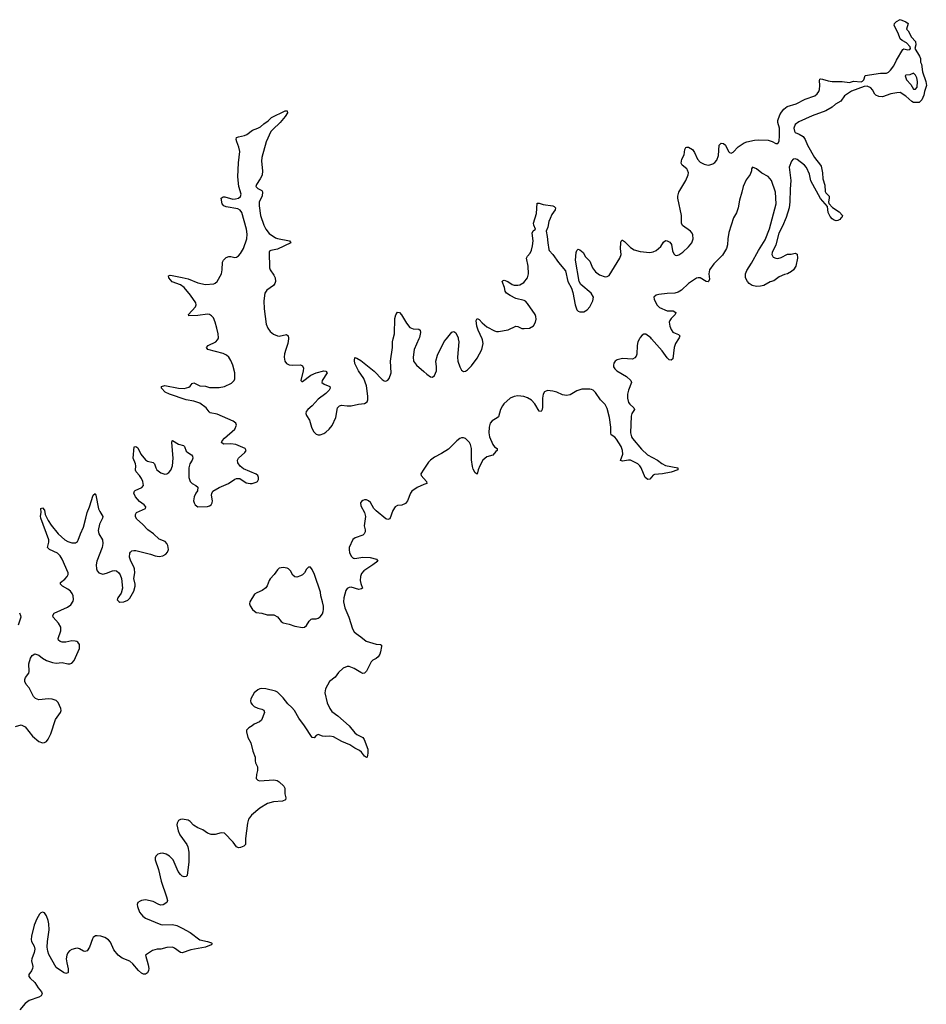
# Model space of a CAD drawing. Header units: inches. Extents: x 1682510 to 1839368, y 640758 to 791543.
# Tile 128 of 186: x 1825833 to 1835181, y 653142 to 663289. Entities that reach past the tile are written whole.
import ezdxf

# ---------------------------------------------------------------- set-up
doc = ezdxf.new("R2010")
doc.units = ezdxf.units.IN
doc.header["$MEASUREMENT"] = 0
for name, color, linetype in [('B8625', 7, 'Continuous'), ('B8626', 7, 'Continuous'), ('B8635', 7, 'Continuous'), ('B8636', 7, 'Continuous')]:
    doc.layers.add(name, color=color, linetype=linetype)

msp = doc.modelspace()

# ---------------------------------------------------------------- linework, layer by layer
at = {"layer": 'B8625', "color": 6, "elevation": 400}
for points in [[(1825790, 656006), (1825850, 656022), (1825890, 656003), (1825964, 655904), (1826030, 655849), (1826070, 655837), (1826090, 655841), (1826109, 655851), (1826126, 655874), (1826155, 655930), (1826204, 656076), (1826255, 656150), (1826260, 656170), (1826258, 656190), (1826230, 656252), (1826210, 656271), (1826190, 656281), (1826168, 656288), (1826130, 656291), (1826030, 656280), (1825995, 656295), (1825975, 656315), (1825930, 656402), (1825899, 656439), (1825888, 656468), (1825886, 656490), (1825892, 656510), (1825926, 656554), (1825930, 656570), (1825927, 656650), (1825944, 656710), (1825962, 656738), (1825990, 656753), (1826030, 656739), (1826069, 656709), (1826110, 656685), (1826170, 656664), (1826210, 656656), (1826270, 656663), (1826330, 656650), (1826350, 656650), (1826370, 656658), (1826394, 656686), (1826450, 656810), (1826450, 656850), (1826434, 656874), (1826421, 656881), (1826405, 656885), (1826370, 656886), (1826310, 656875), (1826270, 656874), (1826250, 656880), (1826233, 656893), (1826229, 656910), (1826256, 656990), (1826257, 657030), (1826233, 657070), (1826178, 657130), (1826175, 657150), (1826190, 657172), (1826326, 657234), (1826361, 657259), (1826384, 657296), (1826387, 657313), (1826385, 657350), (1826376, 657376), (1826359, 657399), (1826330, 657421), (1826275, 657450), (1826255, 657470), (1826253, 657490), (1826298, 657522), (1826323, 657550), (1826332, 657570), (1826332, 657590), (1826271, 657730), (1826250, 657763), (1826222, 657790), (1826141, 657830), (1826120, 657850), (1826135, 657905), (1826135, 657930), (1826050, 658150), (1826048, 658172), (1826054, 658210), (1826050, 658252), (1826070, 658259), (1826090, 658234), (1826097, 658190), (1826126, 658126), (1826158, 658078), (1826230, 657990), (1826300, 657930), (1826330, 657911), (1826370, 657898), (1826410, 657897), (1826428, 657912), (1826436, 657924), (1826459, 657990), (1826490, 658058), (1826517, 658150), (1826528, 658210), (1826554, 658270), (1826590, 658388), (1826610, 658407), (1826618, 658390), (1826647, 658247), (1826659, 658219), (1826692, 658170), (1826688, 658150), (1826655, 658090), (1826643, 658023), (1826650, 657990), (1826687, 657930), (1826691, 657890), (1826684, 657850), (1826628, 657708), (1826621, 657670), (1826624, 657630), (1826633, 657610), (1826650, 657590), (1826690, 657575), (1826730, 657585), (1826790, 657609), (1826810, 657612), (1826830, 657609), (1826856, 657590), (1826869, 657569), (1826884, 657530), (1826894, 657430), (1826880, 657380), (1826845, 657330), (1826838, 657310), (1826854, 657294), (1826867, 657287), (1826908, 657288), (1826950, 657305), (1826970, 657327), (1827010, 657400), (1827025, 657450), (1827025, 657470), (1827011, 657530), (1827020, 657590), (1827016, 657630), (1827011, 657650), (1826978, 657710), (1826967, 657750), (1826970, 657790), (1826977, 657803), (1826990, 657814), (1827010, 657819), (1827030, 657818), (1827182, 657782), (1827230, 657762), (1827270, 657756), (1827310, 657765), (1827340, 657780), (1827359, 657801), (1827368, 657830), (1827361, 657870), (1827350, 657892), (1827333, 657910), (1827270, 657936), (1827214, 657990), (1827153, 658033), (1827099, 658090), (1827041, 658141), (1827026, 658166), (1827026, 658190), (1827039, 658210), (1827130, 658250), (1827135, 658270), (1827117, 658290), (1827070, 658324), (1827047, 658347), (1827029, 658370), (1827011, 658410), (1827017, 658430), (1827024, 658436), (1827094, 658466), (1827110, 658490), (1827103, 658530), (1827090, 658559), (1827070, 658593), (1827034, 658630), (1827028, 658648), (1827030, 658690), (1827027, 658710), (1827002, 658770), (1827012, 658888), (1827030, 658889), (1827050, 658875), (1827081, 658810), (1827130, 658754), (1827150, 658740), (1827210, 658724), (1827222, 658710), (1827237, 658670), (1827249, 658649), (1827290, 658619), (1827330, 658604), (1827350, 658607), (1827370, 658621), (1827390, 658646), (1827410, 658690), (1827417, 658770), (1827402, 658930), (1827406, 658950), (1827410, 658952), (1827470, 658913), (1827521, 658901), (1827531, 658891), (1827550, 658843), (1827567, 658827), (1827605, 658805), (1827615, 658790), (1827617, 658770), (1827612, 658750), (1827589, 658710), (1827577, 658670), (1827578, 658570), (1827590, 658529), (1827610, 658510), (1827651, 658490), (1827670, 658470), (1827665, 658435), (1827648, 658410), (1827632, 658370), (1827627, 658330), (1827631, 658310), (1827642, 658290), (1827670, 658267), (1827770, 658273), (1827790, 658278), (1827808, 658290), (1827819, 658310), (1827820, 658330), (1827811, 658390), (1827813, 658407), (1827826, 658430), (1827890, 658469), (1827986, 658510), (1828050, 658553), (1828070, 658561), (1828102, 658562), (1828170, 658517), (1828210, 658510), (1828230, 658510), (1828270, 658522), (1828285, 658530), (1828297, 658550), (1828297, 658570), (1828287, 658590), (1828270, 658605), (1828141, 658661), (1828107, 658687), (1828083, 658723), (1828080, 658750), (1828090, 658770), (1828155, 658830), (1828169, 658850), (1828159, 658870), (1828061, 658910), (1828010, 658916), (1827933, 658913), (1827915, 658930), (1827922, 658950), (1827944, 658976), (1828052, 659070), (1828070, 659110), (1828062, 659130), (1828035, 659150), (1827870, 659222), (1827797, 659237), (1827786, 659246), (1827757, 659290), (1827690, 659336), (1827630, 659359), (1827550, 659370), (1827378, 659430), (1827333, 659450), (1827294, 659490), (1827297, 659510), (1827330, 659518), (1827471, 659490), (1827530, 659489), (1827577, 659503), (1827590, 659512), (1827610, 659540), (1827630, 659547), (1827690, 659517), (1827749, 659511), (1827790, 659498), (1827890, 659497), (1827944, 659510), (1828016, 659544), (1828045, 659570), (1828052, 659588), (1828051, 659649), (1828030, 659727), (1828010, 659777), (1827990, 659810), (1827967, 659830), (1827930, 659848), (1827773, 659890), (1827759, 659910), (1827775, 659930), (1827854, 659970), (1827874, 659990), (1827878, 660000)], [(1828604, 660000), (1828598, 659950), (1828576, 659890), (1828564, 659844), (1828561, 659810), (1828567, 659770), (1828585, 659745), (1828611, 659731), (1828648, 659728), (1828730, 659733), (1828750, 659720), (1828758, 659698), (1828757, 659670), (1828731, 659570), (1828741, 659561), (1828750, 659561), (1828835, 659625), (1828890, 659650), (1828970, 659669), (1828990, 659667), (1829005, 659650), (1828953, 659570), (1828950, 659550), (1828971, 659531), (1829030, 659510), (1829034, 659490), (1829023, 659470), (1828990, 659435), (1828910, 659378), (1828849, 659311), (1828803, 659270), (1828788, 659250), (1828784, 659230), (1828789, 659210), (1828823, 659163), (1828842, 659090), (1828864, 659044), (1828890, 659019), (1828910, 659011), (1828930, 659011), (1828970, 659025), (1828990, 659038), (1829025, 659070), (1829054, 659106), (1829094, 659190), (1829110, 659290), (1829130, 659310), (1829150, 659315), (1829210, 659308), (1829250, 659308), (1829326, 659326), (1829387, 659333), (1829415, 659350), (1829422, 659370), (1829423, 659410), (1829410, 659514), (1829383, 659590), (1829327, 659670), (1829290, 659744), (1829285, 659775), (1829290, 659806), (1829310, 659802), (1829350, 659776), (1829488, 659668), (1829570, 659579), (1829590, 659568), (1829610, 659564), (1829630, 659574), (1829641, 659590), (1829665, 659650), (1829657, 659770), (1829678, 659910), (1829676, 659970), (1829684, 660000)], [(1829948, 660000), (1829902, 659890), (1829891, 659810), (1829894, 659770), (1829925, 659730), (1830000, 659663)], [(1830000, 658655), (1829970, 658610), (1829974, 658590), (1830000, 658561)], [(1830000, 658497), (1829930, 658466), (1829875, 658430), (1829861, 658410), (1829832, 658330), (1829810, 658304), (1829774, 658286), (1829730, 658282), (1829706, 658270), (1829679, 658230), (1829650, 658145), (1829630, 658138), (1829610, 658146), (1829507, 658227), (1829485, 658250), (1829450, 658314), (1829430, 658332), (1829410, 658341), (1829390, 658340), (1829370, 658333), (1829357, 658323), (1829348, 658310), (1829350, 658278), (1829390, 658210), (1829400, 658170), (1829386, 658074), (1829395, 658030), (1829394, 658010), (1829385, 657990), (1829370, 657977), (1829292, 657948), (1829268, 657932), (1829232, 657848), (1829229, 657830), (1829234, 657794), (1829256, 657756), (1829270, 657741), (1829278, 657738), (1829290, 657736), (1829370, 657749), (1829446, 657746), (1829511, 657730), (1829526, 657710), (1829476, 657670), (1829382, 657610), (1829358, 657582), (1829346, 657550), (1829345, 657510), (1829350, 657478), (1829367, 657430), (1829358, 657422), (1829330, 657418), (1829250, 657439), (1829230, 657438), (1829210, 657427), (1829195, 657405), (1829174, 657330), (1829172, 657290), (1829187, 657227), (1829226, 657130), (1829265, 657010), (1829282, 656982), (1829302, 656962), (1829350, 656930), (1829405, 656885), (1829510, 656853), (1829554, 656850), (1829562, 656842), (1829563, 656830), (1829555, 656775), (1829546, 656750), (1829530, 656723), (1829510, 656706), (1829473, 656687), (1829458, 656670), (1829410, 656576), (1829390, 656555), (1829370, 656552), (1829350, 656560), (1829283, 656603), (1829230, 656623), (1829210, 656623), (1829170, 656606), (1829120, 656560), (1829087, 656513), (1829026, 656470), (1828988, 656392), (1828981, 656350), (1829003, 656250), (1829030, 656190), (1829050, 656160), (1829114, 656114), (1829232, 656010), (1829290, 655940), (1829310, 655923), (1829370, 655890), (1829386, 655870), (1829422, 655770), (1829424, 655730), (1829415, 655690), (1829410, 655686), (1829390, 655698), (1829359, 655739), (1829338, 655758), (1829290, 655781), (1829236, 655816), (1829155, 655850), (1829070, 655897), (1829030, 655906), (1828990, 655903), (1828954, 655906), (1828910, 655922), (1828890, 655912), (1828870, 655887), (1828850, 655890), (1828770, 656013), (1828710, 656090), (1828667, 656170), (1828640, 656200), (1828597, 656237), (1828550, 656299), (1828490, 656360), (1828470, 656370), (1828370, 656394), (1828330, 656398), (1828310, 656394), (1828290, 656384), (1828250, 656350), (1828216, 656290), (1828213, 656270), (1828217, 656250), (1828230, 656230), (1828250, 656212), (1828290, 656195), (1828330, 656184), (1828350, 656173), (1828357, 656150), (1828328, 656070), (1828307, 656053), (1828251, 656029), (1828231, 656010), (1828196, 655990), (1828173, 655967), (1828172, 655950), (1828186, 655890), (1828215, 655835), (1828236, 655750), (1828262, 655690), (1828260, 655650), (1828263, 655630), (1828285, 655590), (1828286, 655550), (1828274, 655510), (1828271, 655470), (1828290, 655451), (1828306, 655446), (1828454, 655454), (1828488, 655448), (1828510, 655435), (1828558, 655390), (1828567, 655370), (1828567, 655310), (1828577, 655270), (1828573, 655250), (1828543, 655237), (1828450, 655229), (1828390, 655212), (1828310, 655164), (1828222, 655090), (1828194, 655050), (1828182, 655010), (1828163, 654850), (1828162, 654790), (1828145, 654770), (1828110, 654758), (1828090, 654755), (1828070, 654763), (1828034, 654814), (1827945, 654905), (1827910, 654910), (1827850, 654891), (1827808, 654892), (1827770, 654907), (1827721, 654941), (1827670, 654962), (1827627, 654987), (1827590, 655027), (1827570, 655039), (1827510, 655050), (1827490, 655047), (1827470, 655035), (1827456, 655010), (1827453, 654990), (1827466, 654930), (1827485, 654890), (1827555, 654790), (1827566, 654766), (1827579, 654710), (1827579, 654610), (1827560, 654470), (1827550, 654459), (1827530, 654455), (1827510, 654463), (1827490, 654480), (1827469, 654510), (1827417, 654630), (1827379, 654670), (1827342, 654690), (1827310, 654698), (1827283, 654697), (1827259, 654690), (1827238, 654670), (1827230, 654650), (1827230, 654630), (1827263, 654530), (1827291, 654410), (1827346, 654250), (1827356, 654210), (1827350, 654190), (1827314, 654166), (1827290, 654164), (1827269, 654169), (1827210, 654202), (1827130, 654220), (1827090, 654213), (1827074, 654206), (1827053, 654190), (1827046, 654170), (1827049, 654150), (1827070, 654090), (1827103, 654050), (1827130, 654030), (1827290, 653964), (1827310, 653961), (1827410, 653965), (1827453, 653953), (1827510, 653928), (1827590, 653883), (1827690, 653805), (1827771, 653790), (1827810, 653775), (1827817, 653770), (1827806, 653754), (1827750, 653730), (1827597, 653703), (1827510, 653673), (1827490, 653675), (1827430, 653722), (1827410, 653730), (1827350, 653727), (1827290, 653711), (1827250, 653709), (1827204, 653696), (1827131, 653650), (1827159, 653550), (1827164, 653510), (1827162, 653490), (1827150, 653466), (1827130, 653453), (1827110, 653454), (1827090, 653463), (1827058, 653490), (1827000, 653560), (1826970, 653586), (1826890, 653617), (1826849, 653649), (1826804, 653704), (1826770, 653781), (1826750, 653805), (1826710, 653829), (1826670, 653844), (1826632, 653848), (1826614, 653846), (1826591, 653829), (1826584, 653816), (1826553, 653730), (1826530, 653692), (1826505, 653685), (1826490, 653688), (1826450, 653714), (1826430, 653719), (1826410, 653718), (1826370, 653706), (1826347, 653693), (1826330, 653674), (1826319, 653650), (1826314, 653610), (1826318, 653570), (1826332, 653508), (1826333, 653470), (1826330, 653465), (1826310, 653459), (1826284, 653470), (1826210, 653522), (1826135, 653655), (1826124, 653690), (1826118, 653730), (1826121, 653790), (1826139, 653910), (1826135, 653970), (1826127, 654007), (1826110, 654052), (1826090, 654085), (1826070, 654093), (1826050, 654086), (1826036, 654070), (1826010, 654022), (1825984, 653956), (1825955, 653845), (1825951, 653810), (1825956, 653790), (1825982, 653742), (1825989, 653710), (1825983, 653677), (1825957, 653610), (1825956, 653590), (1825968, 653530), (1825966, 653510), (1825954, 653486), (1825927, 653450), (1825929, 653430), (1825942, 653410), (1825990, 653367), (1826024, 653310), (1826057, 653270), (1826064, 653250), (1826055, 653230), (1826030, 653216), (1825930, 653182), (1825889, 653150), (1825836, 653084)], [(1825830, 657176), (1825843, 657150), (1825845, 657130), (1825817, 657050)]]:
    msp.add_lwpolyline(points, dxfattribs=at)
msp.add_lwpolyline([(1828810, 657648), (1828790, 657626), (1828770, 657590), (1828750, 657568), (1828730, 657556), (1828690, 657545), (1828670, 657548), (1828650, 657563), (1828625, 657610), (1828605, 657630), (1828590, 657637), (1828550, 657642), (1828510, 657636), (1828490, 657620), (1828457, 657570), (1828415, 657525), (1828405, 657510), (1828386, 657454), (1828370, 657433), (1828334, 657406), (1828277, 657383), (1828253, 657367), (1828206, 657290), (1828204, 657270), (1828208, 657248), (1828234, 657210), (1828270, 657180), (1828330, 657171), (1828384, 657156), (1828454, 657154), (1828490, 657135), (1828528, 657088), (1828550, 657074), (1828610, 657060), (1828670, 657040), (1828750, 657025), (1828770, 657030), (1828790, 657046), (1828817, 657090), (1828838, 657110), (1828850, 657116), (1828890, 657116), (1828910, 657121), (1828930, 657134), (1828954, 657166), (1828963, 657190), (1828966, 657210), (1828964, 657244), (1828957, 657290), (1828938, 657350), (1828934, 657390), (1828872, 657570), (1828850, 657623), (1828830, 657646)], close=True, dxfattribs=at)
at = {"layer": 'B8626', "color": 6, "elevation": 400}
for points in [[(1827878, 660000), (1827882, 660010), (1827880, 660050), (1827867, 660110), (1827850, 660171), (1827830, 660215), (1827810, 660238), (1827790, 660250), (1827770, 660253), (1827670, 660241), (1827576, 660236), (1827575, 660250), (1827647, 660330), (1827653, 660350), (1827651, 660370), (1827596, 660450), (1827530, 660529), (1827490, 660557), (1827406, 660586), (1827372, 660630), (1827367, 660650), (1827385, 660655), (1827407, 660653), (1827510, 660633), (1827570, 660618), (1827670, 660577), (1827750, 660561), (1827835, 660565), (1827850, 660572), (1827871, 660589), (1827913, 660670), (1827921, 660710), (1827926, 660790), (1827936, 660810), (1827963, 660837), (1827990, 660847), (1828010, 660847), (1828050, 660837), (1828070, 660840), (1828090, 660854), (1828110, 660878), (1828142, 660930), (1828176, 661030), (1828180, 661080), (1828172, 661130), (1828122, 661302), (1828106, 661326), (1828081, 661341), (1827961, 661361), (1827938, 661370), (1827921, 661390), (1827909, 661450), (1827930, 661462), (1827950, 661462), (1828030, 661440), (1828058, 661442), (1828090, 661450), (1828110, 661468), (1828118, 661490), (1828094, 661570), (1828081, 661670), (1828088, 661812), (1828104, 661930), (1828094, 661974), (1828071, 662030), (1828066, 662054), (1828070, 662075), (1828090, 662083), (1828150, 662095), (1828175, 662105), (1828233, 662150), (1828290, 662169), (1828317, 662183), (1828350, 662215), (1828394, 662246), (1828430, 662280), (1828570, 662350), (1828591, 662350), (1828595, 662330), (1828570, 662292), (1828519, 662230), (1828442, 662158), (1828424, 662136), (1828374, 662030), (1828331, 661869), (1828327, 661830), (1828336, 661730), (1828332, 661688), (1828313, 661647), (1828274, 661590), (1828269, 661570), (1828287, 661550), (1828330, 661530), (1828336, 661516), (1828335, 661470), (1828304, 661410), (1828301, 661370), (1828316, 661270), (1828349, 661170), (1828370, 661130), (1828405, 661085), (1828470, 661040), (1828490, 661033), (1828616, 661010), (1828630, 660990), (1828490, 660924), (1828421, 660910), (1828410, 660904), (1828406, 660894), (1828408, 660730), (1828415, 660710), (1828455, 660655), (1828467, 660630), (1828470, 660590), (1828463, 660570), (1828450, 660550), (1828380, 660500), (1828361, 660470), (1828352, 660392), (1828354, 660310), (1828376, 660150), (1828392, 660110), (1828417, 660077), (1828450, 660048), (1828490, 660029), (1828510, 660028), (1828585, 660045), (1828602, 660030), (1828605, 660005), (1828604, 660000)], [(1829684, 660000), (1829698, 660050), (1829702, 660210), (1829710, 660246), (1829730, 660275), (1829750, 660270), (1829770, 660248), (1829821, 660161), (1829856, 660116), (1829890, 660103), (1829950, 660099), (1829962, 660090), (1829965, 660065), (1829955, 660015), (1829948, 660000)]]:
    msp.add_lwpolyline(points, dxfattribs=at)
at = {"layer": 'B8635', "color": 6, "elevation": 400}
for points in [[(1832224, 660000), (1832208, 659970), (1832200, 659930), (1832197, 659843), (1832190, 659821), (1832177, 659803), (1832150, 659791), (1832050, 659797), (1831995, 659785), (1831972, 659770), (1831959, 659750), (1831955, 659730), (1831957, 659710), (1831968, 659690), (1831990, 659669), (1832091, 659611), (1832135, 659570), (1832140, 659550), (1832109, 659471), (1832101, 659430), (1832099, 659390), (1832110, 659343), (1832125, 659325), (1832166, 659290), (1832173, 659270), (1832145, 659230), (1832138, 659202), (1832131, 659030), (1832140, 658990), (1832150, 658972), (1832243, 658863), (1832305, 658805), (1832410, 658751), (1832455, 658715), (1832490, 658695), (1832618, 658670), (1832618, 658650), (1832550, 658626), (1832462, 658610), (1832377, 658603), (1832364, 658596), (1832330, 658553), (1832310, 658551), (1832282, 658570), (1832240, 658670), (1832228, 658690), (1832207, 658710), (1832130, 658749), (1832110, 658750), (1832050, 658739), (1832027, 658747), (1832051, 658810), (1832050, 658850), (1832034, 658890), (1831987, 658967), (1831970, 658985), (1831932, 659012), (1831927, 659030), (1831929, 659091), (1831916, 659190), (1831890, 659283), (1831870, 659322), (1831820, 659370), (1831770, 659447), (1831747, 659470), (1831730, 659479), (1831710, 659482), (1831630, 659482), (1831576, 659464), (1831510, 659422), (1831470, 659415), (1831430, 659421), (1831370, 659450), (1831330, 659462), (1831274, 659466), (1831245, 659455), (1831229, 659431), (1831224, 659390), (1831224, 659296), (1831220, 659270), (1831210, 659250), (1831190, 659256), (1831144, 659330), (1831110, 659368), (1831070, 659391), (1831030, 659404), (1830970, 659412), (1830930, 659406), (1830890, 659387), (1830826, 659330), (1830810, 659310), (1830792, 659272), (1830770, 659197), (1830755, 659185), (1830704, 659156), (1830685, 659130), (1830672, 659088), (1830671, 659030), (1830677, 658990), (1830712, 658910), (1830730, 658886), (1830755, 658870), (1830755, 658850), (1830741, 658839), (1830710, 658800), (1830650, 658783), (1830610, 658749), (1830577, 658690), (1830561, 658650), (1830550, 658604), (1830530, 658618), (1830510, 658658), (1830503, 658683), (1830493, 658753), (1830492, 658870), (1830482, 658910), (1830470, 658932), (1830430, 658971), (1830410, 658979), (1830390, 658978), (1830370, 658971), (1830340, 658950), (1830256, 658864), (1830183, 658817), (1830110, 658779), (1830070, 658751), (1830049, 658730), (1830000, 658655)], [(1830000, 659663), (1830030, 659636), (1830070, 659608), (1830090, 659605), (1830110, 659621), (1830130, 659670), (1830132, 659710), (1830125, 659770), (1830141, 659830), (1830210, 659972), (1830233, 660000)], [(1830355, 660000), (1830360, 659970), (1830348, 659810), (1830350, 659770), (1830370, 659710), (1830390, 659676), (1830410, 659664), (1830430, 659666), (1830450, 659680), (1830490, 659723), (1830550, 659800), (1830598, 659890), (1830613, 659950), (1830605, 659990), (1830601, 660000)], [(1832625, 660000), (1832596, 659950), (1832581, 659910), (1832567, 659793), (1832550, 659781), (1832530, 659784), (1832510, 659803), (1832456, 659876), (1832349, 660000)], [(1830000, 658561), (1830027, 658530), (1830030, 658510), (1830000, 658497)]]:
    msp.add_lwpolyline(points, dxfattribs=at)
at = {"layer": 'B8636', "color": 6, "elevation": 400}
for points in [[(1830601, 660000), (1830559, 660090), (1830546, 660130), (1830541, 660190), (1830550, 660210), (1830570, 660200), (1830603, 660163), (1830650, 660123), (1830730, 660081), (1830750, 660077), (1830770, 660076), (1830870, 660091), (1830950, 660129), (1830970, 660126), (1831010, 660107), (1831034, 660106), (1831090, 660111), (1831130, 660132), (1831151, 660170), (1831157, 660203), (1831155, 660230), (1831147, 660250), (1831070, 660364), (1831050, 660387), (1831036, 660396), (1830950, 660416), (1830890, 660445), (1830852, 660470), (1830837, 660490), (1830831, 660530), (1830808, 660590), (1830819, 660601), (1830830, 660604), (1830865, 660590), (1830910, 660560), (1830930, 660554), (1830970, 660552), (1830990, 660557), (1831030, 660580), (1831070, 660630), (1831079, 660670), (1831077, 660750), (1831060, 660830), (1831068, 660850), (1831097, 660883), (1831110, 660913), (1831122, 660958), (1831126, 661010), (1831116, 661090), (1831127, 661113), (1831153, 661130), (1831133, 661170), (1831132, 661190), (1831162, 661290), (1831170, 661398), (1831190, 661398), (1831230, 661384), (1831330, 661370), (1831344, 661364), (1831356, 661350), (1831355, 661330), (1831320, 661280), (1831301, 661239), (1831290, 661210), (1831279, 661150), (1831260, 661110), (1831273, 661053), (1831278, 660990), (1831290, 660921), (1831294, 660910), (1831330, 660870), (1831390, 660786), (1831461, 660701), (1831486, 660590), (1831521, 660521), (1831538, 660478), (1831562, 660350), (1831579, 660299), (1831590, 660285), (1831610, 660277), (1831650, 660279), (1831683, 660297), (1831710, 660329), (1831744, 660390), (1831749, 660430), (1831727, 660470), (1831620, 660560), (1831601, 660590), (1831563, 660810), (1831571, 660890), (1831578, 660910), (1831590, 660924), (1831610, 660918), (1831642, 660890), (1831666, 660846), (1831710, 660799), (1831740, 660730), (1831769, 660690), (1831810, 660659), (1831870, 660640), (1831890, 660642), (1831910, 660652), (1832022, 660830), (1832035, 660870), (1832028, 660930), (1832030, 660990), (1832034, 661006), (1832044, 661016), (1832050, 661018), (1832070, 661003), (1832130, 660940), (1832170, 660916), (1832230, 660901), (1832330, 660891), (1832364, 660896), (1832394, 660910), (1832443, 660950), (1832470, 660997), (1832490, 661012), (1832510, 661009), (1832536, 660996), (1832553, 660973), (1832565, 660905), (1832576, 660876), (1832590, 660863), (1832610, 660857), (1832630, 660864), (1832670, 660892), (1832730, 660949), (1832763, 660990), (1832776, 661030), (1832774, 661070), (1832767, 661090), (1832749, 661110), (1832668, 661168), (1832657, 661190), (1832655, 661270), (1832618, 661450), (1832618, 661470), (1832629, 661510), (1832700, 661630), (1832726, 661690), (1832728, 661710), (1832719, 661739), (1832710, 661752), (1832664, 661790), (1832653, 661810), (1832661, 661850), (1832684, 661896), (1832690, 661952), (1832702, 661970), (1832710, 661975), (1832730, 661974), (1832770, 661951), (1832790, 661919), (1832821, 661850), (1832850, 661819), (1832890, 661798), (1832930, 661790), (1832950, 661792), (1832978, 661802), (1833002, 661818), (1833020, 661840), (1833039, 661890), (1833044, 661996), (1833065, 662015), (1833090, 662011), (1833110, 661995), (1833142, 661930), (1833150, 661920), (1833170, 661914), (1833190, 661925), (1833242, 661978), (1833301, 662019), (1833330, 662030), (1833410, 662048), (1833450, 662052), (1833550, 662047), (1833593, 662033), (1833630, 662013), (1833650, 662014), (1833663, 662037), (1833668, 662092), (1833667, 662170), (1833650, 662230), (1833649, 662250), (1833670, 662309), (1833686, 662334), (1833710, 662365), (1833746, 662394), (1833839, 662421), (1833930, 662468), (1834030, 662504), (1834057, 662523), (1834073, 662547), (1834081, 662570), (1834083, 662610), (1834079, 662661), (1834084, 662676), (1834090, 662680), (1834110, 662677), (1834170, 662657), (1834210, 662653), (1834312, 662652), (1834390, 662642), (1834430, 662654), (1834510, 662649), (1834524, 662656), (1834537, 662670), (1834550, 662714), (1834710, 662736), (1834770, 662737), (1834790, 662748), (1834810, 662767), (1834847, 662813), (1834872, 662870), (1834937, 662983), (1834950, 662987), (1834990, 662979), (1835010, 662983), (1835019, 662990), (1835013, 663010), (1834978, 663050), (1834930, 663074), (1834910, 663092), (1834890, 663150), (1834848, 663230), (1834851, 663250), (1834874, 663270), (1834910, 663289), (1834970, 663267), (1834994, 663250), (1834978, 663190), (1834995, 663175), (1835029, 663109), (1835070, 663064), (1835074, 663030), (1835062, 662990), (1835110, 662914), (1835119, 662890), (1835121, 662850), (1835130, 662830), (1835143, 662750), (1835177, 662650), (1835181, 662610), (1835161, 662550), (1835156, 662510), (1835136, 662464), (1835106, 662434), (1835050, 662436), (1835030, 662444), (1834970, 662502), (1834910, 662538), (1834876, 662536), (1834816, 662524), (1834730, 662495), (1834690, 662496), (1834659, 662510), (1834650, 662520), (1834627, 662567), (1834607, 662587), (1834570, 662602), (1834540, 662600), (1834409, 662551), (1834337, 662503), (1834298, 662450), (1834243, 662417), (1834210, 662388), (1834145, 662350), (1834003, 662297), (1833865, 662235), (1833830, 662210), (1833815, 662170), (1833821, 662141), (1833830, 662127), (1833871, 662110), (1833910, 662084), (1833930, 662054), (1833956, 661996), (1834027, 661867), (1834091, 661791), (1834098, 661778), (1834110, 661710), (1834114, 661650), (1834135, 661585), (1834137, 661517), (1834144, 661504), (1834180, 661470), (1834180, 661450), (1834171, 661411), (1834174, 661394), (1834214, 661354), (1834282, 661310), (1834318, 661270), (1834310, 661249), (1834298, 661242), (1834290, 661228), (1834270, 661218), (1834250, 661215), (1834230, 661221), (1834210, 661235), (1834190, 661262), (1834170, 661301), (1834162, 661362), (1834090, 661447), (1833990, 661628), (1833978, 661698), (1833945, 661765), (1833926, 661790), (1833850, 661848), (1833830, 661855), (1833809, 661851), (1833790, 661830), (1833767, 661770), (1833785, 661630), (1833778, 661542), (1833774, 661410), (1833765, 661350), (1833735, 661250), (1833698, 661162), (1833661, 661090), (1833630, 660970), (1833593, 660890), (1833589, 660870), (1833603, 660843), (1833630, 660830), (1833650, 660827), (1833683, 660837), (1833750, 660872), (1833789, 660871), (1833830, 660882), (1833850, 660872), (1833851, 660830), (1833836, 660750), (1833810, 660710), (1833790, 660692), (1833750, 660670), (1833719, 660661), (1833663, 660637), (1833610, 660596), (1833570, 660586), (1833504, 660550), (1833470, 660542), (1833430, 660540), (1833386, 660550), (1833355, 660570), (1833336, 660590), (1833315, 660630), (1833315, 660670), (1833330, 660704), (1833380, 660780), (1833450, 660911), (1833520, 661020), (1833565, 661135), (1833633, 661390), (1833625, 661510), (1833586, 661630), (1833551, 661671), (1833486, 661706), (1833430, 661751), (1833390, 661770), (1833379, 661750), (1833378, 661730), (1833366, 661694), (1833323, 661637), (1833293, 661570), (1833280, 661510), (1833254, 661430), (1833242, 661350), (1833222, 661298), (1833193, 661247), (1833146, 661094), (1833135, 661030), (1833131, 660970), (1833122, 660930), (1833079, 660861), (1832990, 660771), (1832944, 660710), (1832939, 660670), (1832944, 660616), (1832936, 660590), (1832930, 660586), (1832910, 660589), (1832850, 660627), (1832830, 660629), (1832810, 660625), (1832730, 660571), (1832658, 660502), (1832621, 660479), (1832589, 660471), (1832510, 660468), (1832423, 660457), (1832394, 660450), (1832373, 660430), (1832375, 660410), (1832391, 660370), (1832407, 660347), (1832430, 660324), (1832510, 660289), (1832570, 660289), (1832597, 660270), (1832593, 660250), (1832550, 660210), (1832537, 660190), (1832531, 660170), (1832536, 660130), (1832550, 660096), (1832568, 660070), (1832590, 660057), (1832626, 660046), (1832638, 660030), (1832631, 660010), (1832625, 660000)], [(1830233, 660000), (1830290, 660069), (1830310, 660074), (1830330, 660062), (1830353, 660010), (1830355, 660000)], [(1832349, 660000), (1832341, 660010), (1832290, 660047), (1832270, 660047), (1832250, 660036), (1832230, 660013), (1832224, 660000)]]:
    msp.add_lwpolyline(points, dxfattribs=at)
msp.add_lwpolyline([(1835050, 662738), (1835010, 662722), (1834970, 662718), (1834962, 662710), (1834976, 662670), (1835020, 662620), (1835050, 662572), (1835070, 662572), (1835088, 662592), (1835089, 662650), (1835084, 662690), (1835070, 662718)], close=True, dxfattribs=at)

doc.saveas('drawing.dxf')
